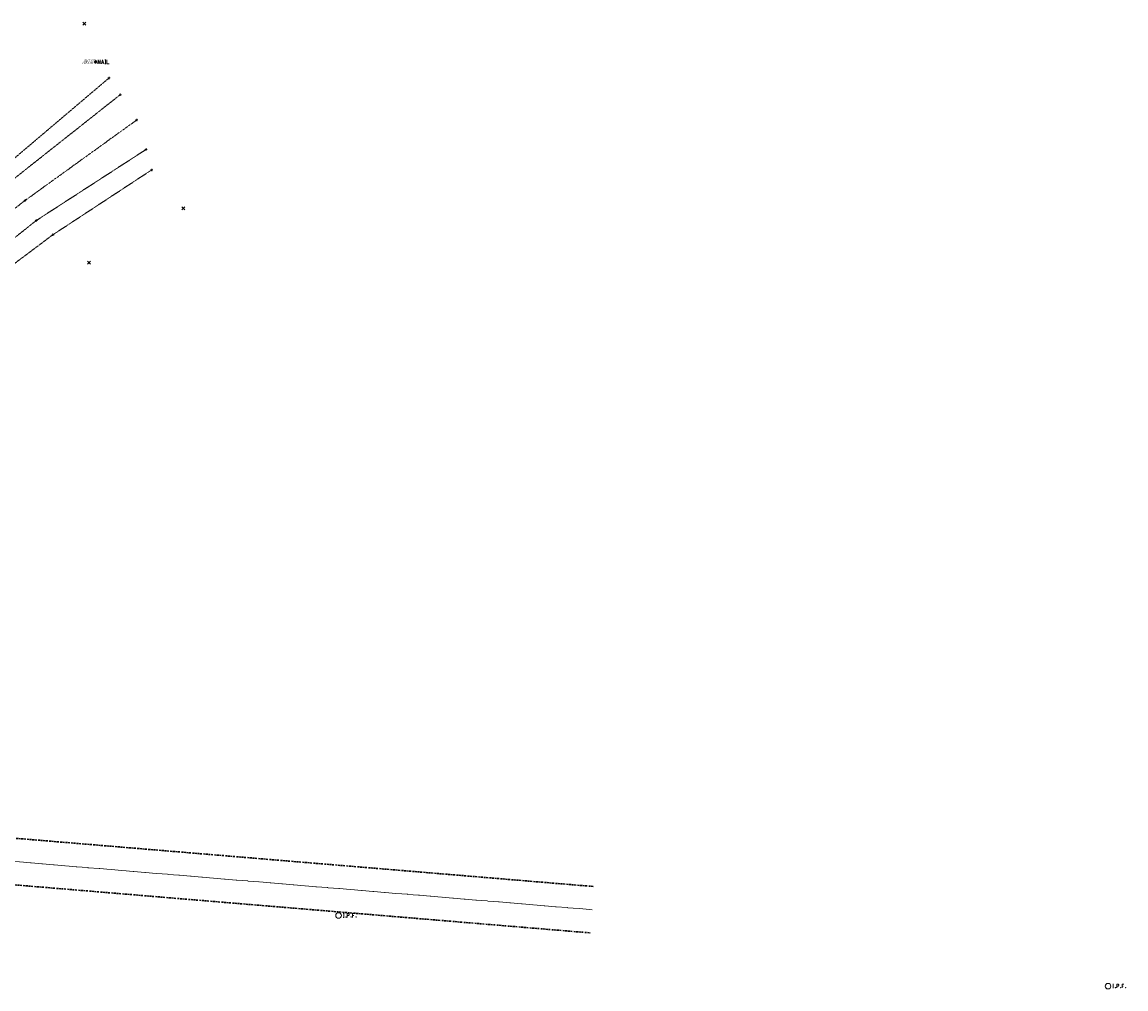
# Model space of a CAD drawing. Header units: feet. Extents: x 1620404 to 1693143, y 557267 to 607752.
# Tile 107 of 107: x 1621315 to 1621790, y 607333 to 607748. Entities that reach past the tile are written whole.
import ezdxf
from ezdxf.enums import TextEntityAlignment as Align

# ---------------------------------------------------------------- set-up
doc = ezdxf.new("R2010")
doc.units = ezdxf.units.FT
doc.header["$MEASUREMENT"] = 0
for name, pattern in [('cl', [5, 0.09375, -0.09375, 4.625, -0.09375, 0.09375]), ('DGN Style 2', [0.271631, 0.162979, -0.108652]), ('esmtshex', [4.75, 0.8, -0.325, -0.325, 0.8, -0.3, 0.8, -0.3, 0.8, -0.3]), ('stream', [1.4, 0.7, -0.1, 0.1, -0.1, 0.1, -0.1, 0.1, -0.1])]:
    doc.linetypes.add(name, pattern=pattern)
for name, color, linetype, lineweight in [('DR_X_Ditch', 133, 'stream', 0), ('RW_X_CL', 6, 'cl', 0), ('RW_X_Esmt_SH', 6, 'esmtshex', 30), ('SV_X_Control_Cells_Found', 7, 'Continuous', 0), ('SV_X_Mon_Cells_Found', 7, 'Continuous', 0), ('SV_X_Random_Point (Construction)', 7, 'Continuous', 0), ('SV_X_Text_Comment', 21, 'Continuous', 0), ('SV_X_Text_Elevation', 93, 'Continuous', 0), ('SV_X_Text_Name', 61, 'Continuous', 0), ('SV_X_Toe_of_Slope', 193, 'DGN Style 2', 0), ('SV_X_Top_of_Bank', 97, 'DGN Style 2', 0)]:
    doc.layers.add(name, color=color, linetype=linetype, lineweight=lineweight)
doc.layers.add('SV_X_Shot_Marker (Construction)', color=40, linetype='Continuous', lineweight=0, transparency=0.5)
doc.styles.add('Label - LeftTop', font='ariali.ttf', dxfattribs={"height": 0.14})
doc.styles.add('Label - RightBottom', font='ariali.ttf', dxfattribs={"height": 0.14})
doc.styles.add('Label - RightTop', font='ariali.ttf', dxfattribs={"height": 0.14})

# ---------------------------------------------------------------- blocks, each defined once
blk = doc.blocks.new('NAIL_11')
at = {"layer": 'SV_X_Control_Cells_Found', "color": 7, "linetype": 'Continuous', "lineweight": 0}
for p, q in [((-0.018, 0.018), (0.018, -0.018)), ((-0.018, -0.018), (0.018, 0.018))]:
    blk.add_line(p, q, dxfattribs=at)
at = {"layer": 'SV_X_Control_Cells_Found', "color": 7, "linetype": 'Continuous', "lineweight": 0, "flags": 128}
for points in [[(0.054, -0.04), (0.054, 0.04), (0.102, -0.04), (0.102, 0.04)], [(0.127, -0.04), (0.152, 0.04), (0.177, -0.04)], [(0.202, 0.04), (0.222, 0.04)], [(0.212, -0.04), (0.212, 0.04)], [(0.247, 0.04), (0.247, -0.04), (0.291, -0.04)], [(0.17, -0.022), (0.133, -0.022)], [(0.202, -0.04), (0.222, -0.04)]]:
    blk.add_lwpolyline(points, dxfattribs=at)
at = {"layer": 'SV_X_Control_Cells_Found', "color": 7, "linetype": 'Continuous', "lineweight": 0}
blk.add_circle((0, 0), 0.025, dxfattribs=at)
blk = doc.blocks.new('X_32')
at = {"layer": 'SV_X_Random_Point (Construction)', "color": 7, "linetype": 'Continuous', "lineweight": 0, "transparency": 33554559}
for p, q in [((-0.033, -0.033), (0.033, 0.033)), ((-0.033, 0.033), (0.033, -0.033))]:
    blk.add_line(p, q, dxfattribs=at)
blk = doc.blocks.new('SVPT_72')
at = {"layer": 'SV_X_Shot_Marker (Construction)', "transparency": 33554495}
for p, q in [((-0.025, 0), (0.025, 0)), ((0, 0.025), (0, -0.025))]:
    blk.add_line(p, q, dxfattribs=at)
blk.add_point((0, 0), dxfattribs=at)
blk = doc.blocks.new('SVPT_73')
at = {"layer": 'SV_X_Shot_Marker (Construction)', "transparency": 33554495}
for p, q in [((-0.025, 0), (0.025, 0)), ((0, 0.025), (0, -0.025))]:
    blk.add_line(p, q, dxfattribs=at)
blk.add_point((0, 0), dxfattribs=at)
blk = doc.blocks.new('SVPT_74')
at = {"layer": 'SV_X_Shot_Marker (Construction)', "transparency": 33554495}
for p, q in [((-0.025, 0), (0.025, 0)), ((0, 0.025), (0, -0.025))]:
    blk.add_line(p, q, dxfattribs=at)
blk.add_point((0, 0), dxfattribs=at)
blk = doc.blocks.new('X_33')
at = {"layer": 'SV_X_Random_Point (Construction)', "color": 7, "linetype": 'Continuous', "lineweight": 0, "transparency": 33554559}
for p, q in [((-0.033, -0.033), (0.033, 0.033)), ((-0.033, 0.033), (0.033, -0.033))]:
    blk.add_line(p, q, dxfattribs=at)
blk = doc.blocks.new('SVPT_76')
at = {"layer": 'SV_X_Shot_Marker (Construction)', "transparency": 33554495}
for p, q in [((-0.025, 0), (0.025, 0)), ((0, 0.025), (0, -0.025))]:
    blk.add_line(p, q, dxfattribs=at)
blk.add_point((0, 0), dxfattribs=at)
blk = doc.blocks.new('SVPT_77')
at = {"layer": 'SV_X_Shot_Marker (Construction)', "transparency": 33554495}
for p, q in [((0, 0.025), (0, -0.025)), ((-0.025, 0), (0.025, 0))]:
    blk.add_line(p, q, dxfattribs=at)
blk.add_point((0, 0), dxfattribs=at)
blk = doc.blocks.new('SVPT_78')
at = {"layer": 'SV_X_Shot_Marker (Construction)', "transparency": 33554495}
for p, q in [((-0.025, 0), (0.025, 0)), ((0, 0.025), (0, -0.025))]:
    blk.add_line(p, q, dxfattribs=at)
blk.add_point((0, 0), dxfattribs=at)
blk = doc.blocks.new('SVPT_79')
at = {"layer": 'SV_X_Shot_Marker (Construction)', "transparency": 33554495}
for p, q in [((-0.025, 0), (0.025, 0)), ((0, 0.025), (0, -0.025))]:
    blk.add_line(p, q, dxfattribs=at)
blk.add_point((0, 0), dxfattribs=at)
blk = doc.blocks.new('SVPT_80')
at = {"layer": 'SV_X_Shot_Marker (Construction)', "transparency": 33554495}
for p, q in [((-0.025, 0), (0.025, 0)), ((0, 0.025), (0, -0.025))]:
    blk.add_line(p, q, dxfattribs=at)
blk.add_point((0, 0), dxfattribs=at)
blk = doc.blocks.new('X_34')
at = {"layer": 'SV_X_Random_Point (Construction)', "color": 7, "linetype": 'Continuous', "lineweight": 0, "transparency": 33554559}
for p, q in [((-0.033, -0.033), (0.033, 0.033)), ((-0.033, 0.033), (0.033, -0.033))]:
    blk.add_line(p, q, dxfattribs=at)
blk = doc.blocks.new('IPF_8')
at = {"layer": 'SV_X_Mon_Cells_Found', "color": 7, "linetype": 'Continuous', "lineweight": 0, "flags": 128}
for points in [[(0.101, 0.04), (0.118, 0.04)], [(0.11, -0.04), (0.11, 0.04)], [(0.188, -0.04), (0.188, 0.04), (0.214, 0.04), (0.217, 0.039), (0.221, 0.038), (0.223, 0.037), (0.224, 0.036), (0.226, 0.032), (0.228, 0.029), (0.229, 0.024), (0.229, 0.017), (0.229, 0.014), (0.227, 0.01), (0.225, 0.006), (0.223, 0.004), (0.221, 0.003), (0.219, 0.002), (0.214, 0.001), (0.188, 0.001)], [(0.338, 0.04), (0.3, 0.04), (0.3, -0.04)], [(0.3, 0.001), (0.327, 0.001)], [(0.101, -0.04), (0.118, -0.04)], [(0.157, -0.029), (0.16, -0.029), (0.162, -0.031), (0.164, -0.033), (0.164, -0.036), (0.162, -0.039), (0.16, -0.04), (0.157, -0.04), (0.156, -0.039), (0.154, -0.036), (0.154, -0.033), (0.156, -0.031), (0.157, -0.029)], [(0.27, -0.029), (0.273, -0.029), (0.274, -0.031), (0.276, -0.033), (0.276, -0.036), (0.274, -0.039), (0.273, -0.04), (0.27, -0.04), (0.268, -0.039), (0.267, -0.036), (0.267, -0.033), (0.268, -0.031), (0.27, -0.029)], [(0.377, -0.029), (0.38, -0.029), (0.382, -0.031), (0.383, -0.033), (0.383, -0.036), (0.382, -0.039), (0.38, -0.04), (0.377, -0.04), (0.376, -0.039), (0.374, -0.036), (0.374, -0.033), (0.376, -0.031), (0.377, -0.029)]]:
    blk.add_lwpolyline(points, dxfattribs=at)
at = {"layer": 'SV_X_Mon_Cells_Found', "color": 7, "linetype": 'Continuous', "lineweight": 0}
blk.add_circle((0, 0), 0.06, dxfattribs=at)
blk = doc.blocks.new('IPF_9')
at = {"layer": 'SV_X_Mon_Cells_Found', "color": 7, "linetype": 'Continuous', "lineweight": 0, "flags": 128}
for points in [[(0.101, 0.04), (0.118, 0.04)], [(0.11, -0.04), (0.11, 0.04)], [(0.188, -0.04), (0.188, 0.04), (0.214, 0.04), (0.217, 0.039), (0.221, 0.038), (0.223, 0.037), (0.224, 0.036), (0.226, 0.032), (0.228, 0.029), (0.229, 0.024), (0.229, 0.017), (0.229, 0.014), (0.227, 0.01), (0.225, 0.006), (0.223, 0.004), (0.221, 0.003), (0.219, 0.002), (0.214, 0.001), (0.188, 0.001)], [(0.338, 0.04), (0.3, 0.04), (0.3, -0.04)], [(0.3, 0.001), (0.327, 0.001)], [(0.101, -0.04), (0.118, -0.04)], [(0.157, -0.029), (0.16, -0.029), (0.162, -0.031), (0.164, -0.033), (0.164, -0.036), (0.162, -0.039), (0.16, -0.04), (0.157, -0.04), (0.156, -0.039), (0.154, -0.036), (0.154, -0.033), (0.156, -0.031), (0.157, -0.029)], [(0.27, -0.029), (0.273, -0.029), (0.274, -0.031), (0.276, -0.033), (0.276, -0.036), (0.274, -0.039), (0.273, -0.04), (0.27, -0.04), (0.268, -0.039), (0.267, -0.036), (0.267, -0.033), (0.268, -0.031), (0.27, -0.029)], [(0.377, -0.029), (0.38, -0.029), (0.382, -0.031), (0.383, -0.033), (0.383, -0.036), (0.382, -0.039), (0.38, -0.04), (0.377, -0.04), (0.376, -0.039), (0.374, -0.036), (0.374, -0.033), (0.376, -0.031), (0.377, -0.029)]]:
    blk.add_lwpolyline(points, dxfattribs=at)
at = {"layer": 'SV_X_Mon_Cells_Found', "color": 7, "linetype": 'Continuous', "lineweight": 0}
blk.add_circle((0, 0), 0.06, dxfattribs=at)

msp = doc.modelspace()

# ---------------------------------------------------------------- linework, layer by layer
at = {"layer": 'DR_X_Ditch', "flags": 128}
msp.add_lwpolyline([(1621098.26, 607460.62), (1621131.78, 607496.09), (1621163.7, 607535.15), (1621204.3, 607578.78), (1621236.39, 607611.18), (1621277.1, 607640.63), (1621316.81, 607671.58), (1621364.8, 607706.19)], dxfattribs=at)
at = {"layer": 'RW_X_CL'}
msp.add_line((1620980.58, 607414.96), (1621560.56, 607366.57), dxfattribs=at)
at = {"layer": 'RW_X_Esmt_SH'}
for p, q in [((1621051.17, 607419.11), (1621561.39, 607376.53)), ((1621049.5, 607399.18), (1621559.73, 607356.6))]:
    msp.add_line(p, q, dxfattribs=at)
at = {"layer": 'SV_X_Toe_of_Slope', "flags": 128}
for points in [[(1621091.98, 607467.57), (1621125.27, 607503.64), (1621155.57, 607543.55), (1621194.23, 607585.96), (1621229.27, 607619.63), (1621270.17, 607649.45), (1621313.41, 607682.02), (1621357.67, 607717.03)], [(1621101.67, 607453.07), (1621137.45, 607489.83), (1621169.81, 607529.9), (1621212.19, 607574.07), (1621242.36, 607603.23), (1621282.59, 607631.86), (1621321.56, 607662.92), (1621368.83, 607693.52)]]:
    msp.add_lwpolyline(points, dxfattribs=at)
at = {"layer": 'SV_X_Top_of_Bank', "flags": 128}
for points in [[(1621088.42, 607469.58), (1621121.71, 607508.87), (1621152.08, 607547.5), (1621190.16, 607588.87), (1621224.62, 607622.05), (1621265.66, 607652.5), (1621309.41, 607687.37), (1621352.88, 607724.24)], [(1621112.46, 607448.56), (1621147.34, 607478.88), (1621178.32, 607522.05), (1621214.26, 607564.83), (1621247.99, 607596.27), (1621328.73, 607656.81), (1621371.23, 607684.72)]]:
    msp.add_lwpolyline(points, dxfattribs=at)

# ---------------------------------------------------------------- block references
at = {"layer": 'SV_X_Control_Cells_Found', "color": 7, "linetype": 'Continuous', "lineweight": 0, "xscale": 20, "yscale": 20, "zscale": 20}
msp.add_blockref('NAIL_11', (1621347.06, 607731.19), dxfattribs=at)
at = {"layer": 'SV_X_Mon_Cells_Found', "color": 7, "linetype": 'Continuous', "lineweight": 0, "xscale": 20, "yscale": 20, "zscale": 20}
for name, p in [('IPF_8', (1621451.56, 607364.09)), ('IPF_9', (1621782.43, 607333.71))]:
    msp.add_blockref(name, p, dxfattribs=at)
at = {"layer": 'SV_X_Random_Point (Construction)', "color": 7, "linetype": 'Continuous', "lineweight": 0, "transparency": 33554559, "xscale": 20, "yscale": 20, "zscale": 20}
for name, p in [('X_33', (1621342.29, 607747.61)), ('X_34', (1621384.87, 607668.18)), ('X_32', (1621344.27, 607644.84))]:
    msp.add_blockref(name, p, dxfattribs=at)
at = {"layer": 'SV_X_Shot_Marker (Construction)', "transparency": 33554495, "xscale": 20, "yscale": 20, "zscale": 20}
for name, p in [('SVPT_76', (1621352.88, 607724.24)), ('SVPT_77', (1621357.67, 607717.03)), ('SVPT_78', (1621364.8, 607706.19)), ('SVPT_79', (1621368.83, 607693.52)), ('SVPT_80', (1621371.23, 607684.72)), ('SVPT_74', (1621316.81, 607671.58)), ('SVPT_73', (1621321.56, 607662.92)), ('SVPT_72', (1621328.73, 607656.81))]:
    msp.add_blockref(name, p, dxfattribs=at)

# ---------------------------------------------------------------- texts
at = {"layer": 'SV_X_Text_Comment', "lineweight": 0, "transparency": 33554495, "style": 'Label - LeftTop'}
msp.add_text('NAIL', height=1, dxfattribs=at).set_placement((1621347.06, 607731.19), align=Align.TOP_LEFT)
at = {"layer": 'SV_X_Text_Elevation', "lineweight": 0, "transparency": 33554495, "style": 'Label - RightTop'}
msp.add_text('1051.810', height=1, dxfattribs=at).set_placement((1621347.06, 607731.19), align=Align.TOP_RIGHT)
at = {"layer": 'SV_X_Text_Name', "lineweight": 0, "transparency": 33554495, "style": 'Label - RightBottom'}
msp.add_text('SV1127', height=1, dxfattribs=at).set_placement((1621347.06, 607731.19), align=Align.RIGHT)

doc.saveas('drawing.dxf')
